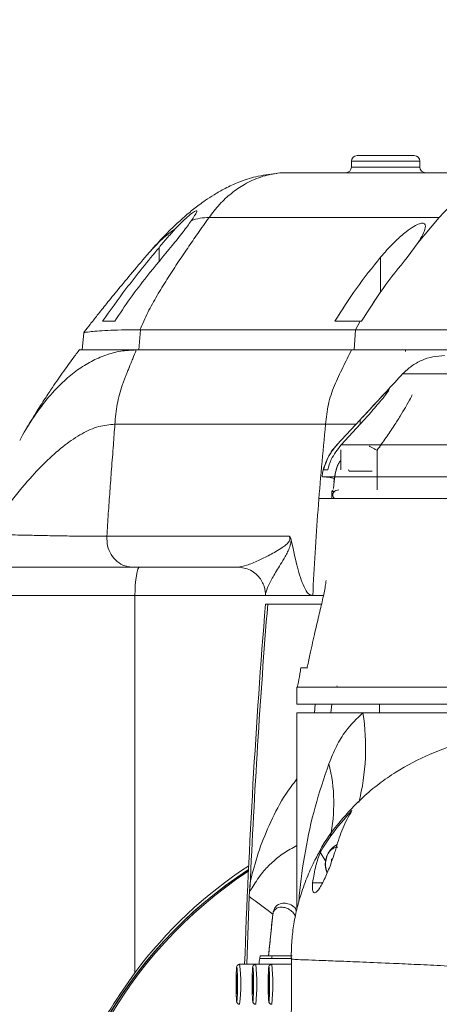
# Model space of a CAD drawing. Header units: millimetres. Extents: x 739 to 2419, y 424 to 1092.
# Tile 10 of 59: x 1848 to 1856, y 659 to 679. Entities that reach past the tile are written whole.
import ezdxf

# ---------------------------------------------------------------- set-up
doc = ezdxf.new("R2010")
doc.units = ezdxf.units.MM
doc.header["$PDSIZE"] = -1
doc.linetypes.add('CENTER', pattern=[10.16, 6.35, -1.27, 1.27, -1.27])
doc.styles.get("Standard").update_dxf_attribs({"font": 'times.ttf'})
doc.dimstyles.new('ISO-25', dxfattribs={"dimtxt": 3.5, "dimasz": 2.5, "dimexe": 1.25, "dimexo": 0.625, "dimtad": 1, "dimdec": 0, "dimlfac": 6.8399, "dimtxsty": 'Standard', "dimcen": 2.5, "dimadec": 0, "dimazin": 0, "dimtfac": 1, "dimtmove": 0, "dimatfit": 3, "dimfxl": 1, "dimarcsym": 0})

# ---------------------------------------------------------------- blocks, each defined once
blk = doc.blocks.new('*D95')
at = {"color": 0, "lineweight": -2}
for start, end in [(93.0426, 166.7839), (3.2161, 76.8565)]:
    blk.add_arc((1856.616, 654.853), 42.762, start, end, dxfattribs=at)
at = {"color": 0}
for points in [[(1814.594, 664.71), (1815.378, 664.549), (1814.503, 662.278)], [(1898.912, 657.24), (1899.711, 657.263), (1899.379, 654.853)]]:
    blk.add_solid(points, dxfattribs=at)
at = {"layer": 'Defpoints', "color": 0}
for p in [(1880.115, 690.58), (1755.219, 672.732), (1753.655, 654.853), (1856.616, 654.853), (1959.577, 654.853)]:
    blk.add_point(p, dxfattribs=at)
at = {"color": 0, "lineweight": 5, "insert": (1855.87, 699.238), "char_height": 3.5, "attachment_point": 1}
blk.add_mtext('170%%d', dxfattribs=at)

msp = doc.modelspace()

# ---------------------------------------------------------------- linework, layer by layer
at = {"color": 7, "linetype": 'Continuous', "lineweight": 5}
for p, q in [((1854.152679, 675.912651), (1854.152679, 675.801223)), ((1854.264108, 676.02408), (1855.378393, 676.02408)), ((1855.489822, 675.801223), (1855.489822, 675.912651)), ((1852.894008, 675.689794), (1857.702497, 675.689794)), ((1851.375825, 674.817612), (1855.869471, 674.817612)), ((1855.869471, 674.817612), (1855.458477, 674.331759)), ((1855.242755, 674.038427), (1855.458457, 674.331728)), ((1854.59375, 673.182651), (1854.59375, 673.162169)), ((1849.535601, 672.792651), (1849.29724, 672.792651)), ((1854.326439, 672.792651), (1853.830878, 672.792651)), ((1854.326433, 672.79264), (1854.236567, 672.623567)), ((1854.326419, 672.792651), (1854.351355, 672.792651)), ((1848.929807, 672.571207), (1848.900437, 672.235508)), ((1850.037316, 672.623521), (1850.00658, 672.235508)), ((1850.037316, 672.623521), (1850.02344, 672.623681)), ((1854.236544, 672.623521), (1850.037316, 672.623521)), ((1854.236548, 672.623579), (1854.205808, 672.235508)), ((1849.956135, 672.235508), (1854.155363, 672.235508)), ((1854.205808, 672.235508), (1854.155363, 672.235508)), ((1855.206607, 672.20208), (1855.206607, 672.235508)), ((1849.538371, 670.786937), (1853.650962, 670.786937)), ((1853.872457, 670.384911), (1854.324727, 670.873151)), ((1854.402349, 670.873181), (1853.953365, 670.384924)), ((1853.944451, 670.285508), (1853.944451, 669.895508)), ((1853.591014, 669.761368), (1853.587263, 669.761367)), ((1853.817287, 669.667459), (1853.817205, 669.667345)), ((1853.768804, 669.47208), (1853.768804, 669.338366)), ((1853.533437, 669.338366), (1870.916033, 669.338366)), ((1849.38247, 668.601163), (1849.381012, 668.601051)), ((1849.381012, 668.601051), (1852.9453, 668.601051)), ((1851.930093, 668.001223), (1849.883401, 668.001223)), ((1851.930093, 668.001223), (1851.99982, 667.996833)), ((1852.476585, 667.464135), (1852.476585, 667.44408)), ((1849.929356, 667.44408), (1846.788098, 667.44408)), ((1849.929356, 667.44408), (1847.584121, 667.44408)), ((1852.476585, 667.44408), (1849.929356, 667.44408)), ((1849.929356, 667.44408), (1849.929356, 660.091202)), ((1853.398726, 667.44408), (1852.476585, 667.44408)), ((1852.476607, 667.276937), (1852.520646, 667.276937)), ((1852.520646, 667.276937), (1853.569171, 667.276937)), ((1853.398735, 667.44408), (1853.608245, 667.44408)), ((1853.089465, 665.661223), (1853.089465, 665.326937)), ((1871.36375, 665.661223), (1853.089465, 665.661223)), ((1853.869465, 665.683508), (1853.883937, 665.661223)), ((1871.36375, 665.326937), (1853.089465, 665.326937)), ((1853.089465, 665.159794), (1853.089465, 661.330324)), ((1853.089465, 665.159794), (1854.37905, 665.159794)), ((1853.433836, 665.159794), (1853.446944, 665.326937)), ((1854.37905, 665.159794), (1858.980074, 665.159794)), ((1854.705179, 665.326937), (1854.705179, 665.159794)), ((1853.546367, 662.44288), (1853.652838, 662.263836)), ((1853.789323, 662.320785), (1853.768075, 662.303437)), ((1853.768075, 662.303437), (1853.768075, 662.258682)), ((1852.166567, 661.677097), (1852.180116, 661.860531)), ((1852.115769, 660.256937), (1852.1592, 661.575648)), ((1852.166567, 661.677097), (1852.1592, 661.575648)), ((1852.619705, 661.225809), (1852.538807, 660.42408)), ((1852.986541, 660.368366), (1852.364956, 660.368366)), ((1852.379123, 660.42408), (1852.538073, 660.42408)), ((1852.538073, 660.42408), (1852.538807, 660.42408)), ((1852.999442, 660.42408), (1852.538807, 660.42408)), ((1852.286063, 660.256937), (1851.973035, 660.256937)), ((1852.599091, 660.256937), (1852.286063, 660.256937)), ((1852.351116, 660.256937), (1852.35428, 660.290825)), ((1852.982023, 660.256937), (1852.599091, 660.256937)), ((1851.911617, 659.996305), (1851.909995, 659.807586)), ((1851.918988, 660.055656), (1851.911617, 659.996305)), ((1851.911617, 659.996305), (1851.921624, 659.996305)), ((1851.924735, 659.926288), (1851.918988, 660.055656)), ((1852.224645, 659.996305), (1852.223023, 659.807586)), ((1852.232016, 660.055656), (1852.224645, 659.996305)), ((1852.224645, 659.996305), (1852.234652, 659.996305)), ((1852.237763, 659.926288), (1852.232016, 660.055656)), ((1852.537673, 659.996305), (1852.536051, 659.807586)), ((1852.545044, 660.055656), (1852.537673, 659.996305)), ((1852.537673, 659.996305), (1852.54768, 659.996305)), ((1852.550791, 659.926288), (1852.545044, 660.055656)), ((1851.909995, 659.807586), (1851.915743, 659.678218)), ((1851.909995, 659.807586), (1851.923715, 659.807586)), ((1851.923113, 659.737569), (1851.924735, 659.926288)), ((1852.223023, 659.807586), (1852.228771, 659.678218)), ((1852.223023, 659.807586), (1852.236743, 659.807586)), ((1852.236141, 659.737569), (1852.237763, 659.926288)), ((1852.536051, 659.807586), (1852.541799, 659.678218)), ((1852.536051, 659.807586), (1852.549771, 659.807586)), ((1852.549169, 659.737569), (1852.550791, 659.926288)), ((1851.915743, 659.678218), (1851.923113, 659.737569)), ((1852.228771, 659.678218), (1852.236141, 659.737569)), ((1852.541799, 659.678218), (1852.549169, 659.737569))]:
    msp.add_line(p, q, dxfattribs=at)
at = {"color": 8, "linetype": 'Continuous', "lineweight": 5}
for p, q in [((1855.489822, 675.912651), (1854.152679, 675.912651)), ((1854.152679, 675.801223), (1855.489822, 675.801223)), ((1850.399187, 674.228586), (1850.399187, 673.95637)), ((1854.724746, 674.041609), (1854.724746, 673.361864)), ((1854.324727, 670.78877), (1854.324727, 670.873151)), ((1854.656823, 670.280734), (1854.656823, 669.505508)), ((1854.557308, 669.873223), (1854.111594, 669.873223)), ((1853.817287, 669.667459), (1853.806513, 669.532377)), ((1853.768804, 669.47208), (1853.768566, 669.47208)), ((1853.8204, 669.47208), (1853.768804, 669.47208)), ((1853.771086, 665.326937), (1853.750499, 665.159794)), ((1853.397489, 661.84834), (1853.594103, 661.84834))]:
    msp.add_line(p, q, dxfattribs=at)
at = {"color": 7, "linetype": 'Continuous', "lineweight": 5, "flags": 128}
msp.add_lwpolyline([(1850.026103, 668.001223), (1850.007229, 667.990517), (1849.98908, 667.958813), (1849.972353, 667.907327), (1849.957693, 667.838039), (1849.945661, 667.753612), (1849.936721, 667.657289), (1849.931215, 667.552773), (1849.929356, 667.44408)], dxfattribs=at)
at = {"color": 1, "linetype": 'CENTER'}
msp.add_arc((1856.616234, 654.852651), 33.61354, 190, 170, dxfattribs=at)
at = {"color": 7, "linetype": 'Continuous', "lineweight": 5}
for centre, radius, start, end in [((1854.264107, 675.912651), 0.111429, 90, 180), ((1855.378393, 675.912651), 0.111429, 0, 90), ((1854.04125, 675.801223), 0.111429, 270, 0), ((1855.60125, 675.801223), 0.111429, 180, 270), ((1854.089308, 669.873223), 0.022286, 0, 90), ((1853.802225, 669.472087), 0.033421, 90.0122286, 180.0122234), ((2006.148988, 654.852651), 154.17381, 175.37773709, 177.99118793), ((1854.068517, 662.209403), 0.427552, 117.131508, 204.0459491), ((1856.851576, 654.852651), 8.644383, 122.9818989, 237.0181011), ((1856.855508, 654.852651), 8.644439, 123.0136845, 236.9863155), ((1856.839004, 654.957164), 8.608228, 123.0113722, 143.3867448), ((1856.894827, 654.852651), 8.645001, 123.3322004, 236.6677996), ((1852.873745, 661.234423), 0.254187, 180.4465194, 181.9419972), ((1852.809633, 660.258307), 0.458094, 166.0984745, 180.171317), ((1852.779766, 660.365265), 0.181873, 161.1321697, 179.0230749)]:
    msp.add_arc(centre, radius, start, end, dxfattribs=at)
at = {"color": 8, "linetype": 'Continuous', "lineweight": 5}
for centre, radius, start, end in [((2006.886656, 654.852977), 154.865166, 175.39853733, 177.44058546), ((1849.948343, 664.484344), 4.481897, 346.1316237, 8.6678649), ((1850.669781, 663.398534), 3.140137, 347.7745424, 14.1613415), ((1848.615323, 659.866905), 3.380284, 353.3753005, 6.6258027), ((1848.928351, 659.866905), 3.380284, 353.3753005, 6.6258027), ((1849.241379, 659.866905), 3.380284, 353.3753005, 6.6258027)]:
    msp.add_arc(centre, radius, start, end, dxfattribs=at)
at = {"color": 7, "linetype": 'Continuous', "lineweight": 5}
for points, knots in [([(1852.684327, 675.675722), (1852.550373, 675.658702), (1852.296902, 675.626495), (1851.968399, 675.51533), (1851.699515, 675.392308), (1851.485146, 675.270102), (1851.318405, 675.16119), (1851.1509, 675.040939), (1850.963632, 674.892458), (1850.735921, 674.690379), (1850.482238, 674.440716), (1850.315301, 674.25519), (1850.224776, 674.154586)], [0, 0, 0, 0, 0.122559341, 0.23190923, 0.328135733, 0.409853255, 0.475301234, 0.526289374, 0.613115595, 0.719698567, 0.848001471, 1, 1, 1, 1]), ([(1852.6844, 675.674485), (1852.693914, 675.676166), (1852.763379, 675.688441), (1852.833495, 675.689167), (1852.894008, 675.689794)], [0, 0, 0, 0, 0.136962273, 1, 1, 1, 1]), ([(1857.702497, 675.689794), (1857.562724, 675.682341), (1857.279124, 675.667219), (1856.86731, 675.545953), (1856.476471, 675.353021), (1856.139731, 675.108673), (1855.953093, 674.90767), (1855.869471, 674.817612)], [0, 0, 0, 0, 0.20436208, 0.414650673, 0.619012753, 0.829301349, 1, 1, 1, 1]), ([(1850.715853, 674.595772), (1850.785797, 674.667874), (1850.899035, 674.784605), (1851.033254, 674.894359), (1851.110558, 674.946156), (1851.144175, 674.953591), (1851.13639, 674.920343), (1851.096892, 674.85484), (1851.052192, 674.789427), (1851.028576, 674.754867)], [0, 0, 0, 0, 0.239704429, 0.388071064, 0.513513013, 0.639504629, 0.752914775, 0.869456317, 1, 1, 1, 1]), ([(1850.02344, 672.623682), (1850.07485, 672.739018), (1850.178474, 672.971497), (1850.361002, 673.295914), (1850.554179, 673.611774), (1850.754583, 673.919542), (1850.955513, 674.216643), (1851.162512, 674.515707), (1851.302217, 674.713433), (1851.375825, 674.817612)], [0, 0, 0, 0, 0.1400243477, 0.2822424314, 0.4256453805, 0.5695227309, 0.7124728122, 0.8485049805, 1, 1, 1, 1]), ([(1851.028576, 674.754867), (1850.978473, 674.683689), (1850.870488, 674.530281), (1850.729565, 674.35986), (1850.654028, 674.268511)], [0, 0, 0, 0, 0.463977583, 1, 1, 1, 1]), ([(1851.375825, 674.817612), (1851.3166, 674.814364), (1851.191244, 674.80749), (1851.084754, 674.77304), (1851.028576, 674.754867)], [0, 0, 0, 0, 0.472452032, 1, 1, 1, 1]), ([(1850.715853, 674.595772), (1850.627547, 674.531057), (1850.442065, 674.395124), (1850.287735, 674.223699), (1850.20688, 674.133888)], [0, 0, 0, 0, 0.476087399, 1, 1, 1, 1]), ([(1850.399187, 674.228586), (1850.450432, 674.289973), (1850.554464, 674.414595), (1850.661527, 674.534785), (1850.715853, 674.595772)], [0, 0, 0, 0, 0.492582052, 1, 1, 1, 1]), ([(1854.724746, 674.041609), (1854.770797, 674.09617), (1854.862843, 674.205227), (1855.031119, 674.375934), (1855.206721, 674.530224), (1855.367069, 674.642502), (1855.484218, 674.700102), (1855.560206, 674.710398), (1855.596822, 674.679577), (1855.598942, 674.607875), (1855.555046, 674.489765), (1855.490265, 674.383763), (1855.458505, 674.331794)], [0, 0, 0, 0, 0.110216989, 0.220301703, 0.357876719, 0.46073865, 0.541020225, 0.621734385, 0.693369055, 0.768205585, 0.886357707, 1, 1, 1, 1]), ([(1849.29724, 672.792651), (1849.44769, 673.004863), (1849.797126, 673.49775), (1850.180739, 673.963413), (1850.399187, 674.228586)], [0, 0, 0, 0, 0.430549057, 1, 1, 1, 1]), ([(1850.654028, 674.268511), (1850.48854, 674.068664), (1850.209149, 673.731265), (1849.831975, 673.241731), (1849.634472, 672.942465), (1849.535601, 672.792651)], [0, 0, 0, 0, 0.420480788, 0.709890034, 1, 1, 1, 1]), ([(1850.206841, 674.133932), (1850.097416, 674.005185), (1849.893265, 673.764985), (1849.616418, 673.432027), (1849.388515, 673.152931), (1849.20549, 672.924303), (1849.063396, 672.743401), (1848.976291, 672.631013), (1848.938763, 672.581862), (1848.934748, 672.576603)], [0, 0, 0, 0, 0.244407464, 0.45598352, 0.634057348, 0.778190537, 0.895319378, 0.988800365, 1, 1, 1, 1]), ([(1853.830878, 672.792651), (1853.967398, 673.010033), (1854.241759, 673.446902), (1854.563234, 673.842738), (1854.724746, 674.041609)], [0, 0, 0, 0, 0.497590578, 1, 1, 1, 1]), ([(1854.351355, 672.792651), (1854.487495, 673.009479), (1854.761091, 673.445233), (1855.081686, 673.840062), (1855.242755, 674.038427)], [0, 0, 0, 0, 0.4975926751, 1, 1, 1, 1]), ([(1850.02344, 672.623685), (1849.898605, 672.624455), (1849.648817, 672.625996), (1849.386497, 672.615842), (1849.178008, 672.601757), (1849.015365, 672.585589), (1848.929706, 672.575737), (1848.939762, 672.571742), (1848.942373, 672.570704)], [0, 0, 0, 0, 0.1626749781, 0.3255044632, 0.4927211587, 0.659960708, 0.9117037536, 1, 1, 1, 1]), ([(1854.236549, 672.623636), (1854.345945, 672.623613), (1854.564737, 672.623566), (1854.964462, 672.623609), (1855.41621, 672.623658), (1855.918118, 672.623685), (1856.459852, 672.623463), (1857.041583, 672.623377), (1857.6662, 672.623637), (1858.323524, 672.623667), (1859.002197, 672.623639), (1859.703087, 672.623409), (1860.428943, 672.623494), (1861.167714, 672.623669), (1861.906886, 672.623729), (1862.648238, 672.623568), (1863.393747, 672.623507), (1864.130916, 672.623695), (1864.847629, 672.623651), (1865.546218, 672.623651), (1866.227642, 672.623626), (1866.880029, 672.623709), (1867.493022, 672.623484), (1868.069338, 672.62347), (1868.609169, 672.623634), (1869.102782, 672.623676), (1869.542874, 672.62368), (1869.932425, 672.623445), (1870.270267, 672.623613), (1870.550679, 672.623673), (1870.768834, 672.623677), (1870.929896, 672.623501), (1871.022283, 672.623399), (1871.061273, 672.623675), (1871.050287, 672.623694), (1871.049866, 672.623695)], [0, 0, 0, 0, 0.0308106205, 0.061620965, 0.0933275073, 0.1250334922, 0.1558100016, 0.1865863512, 0.2182581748, 0.2499297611, 0.2806868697, 0.3114439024, 0.3430954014, 0.3747471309, 0.4055001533, 0.436253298, 0.4679000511, 0.4995472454, 0.5303120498, 0.5610765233, 0.5927377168, 0.6243990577, 0.6551371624, 0.685874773, 0.7175066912, 0.7491385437, 0.7798574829, 0.8105758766, 0.8421831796, 0.873790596, 0.9045787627, 0.9353671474, 0.9670526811, 0.9987385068, 1, 1, 1, 1]), ([(1849.956135, 672.235508), (1849.852759, 672.229971), (1849.635877, 672.218353), (1849.348661, 672.13697), (1849.068429, 672.013728), (1848.800675, 671.844907), (1848.521311, 671.615595), (1848.237335, 671.317431), (1847.958587, 670.941614), (1847.773295, 670.654546), (1847.689282, 670.486547), (1847.681005, 670.469996)], [0, 0, 0, 0, 0.083693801, 0.175588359, 0.27545199, 0.382914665, 0.497515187, 0.649998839, 0.811704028, 0.981449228, 1, 1, 1, 1]), ([(1848.850154, 672.242531), (1848.839981, 672.229116), (1848.805935, 672.184217), (1848.737245, 672.092217), (1848.642866, 671.964222), (1848.535802, 671.8158), (1848.427826, 671.662639), (1848.306513, 671.486125), (1848.162037, 671.268892), (1847.986413, 670.992979), (1847.864475, 670.789936), (1847.797311, 670.6781)], [0, 0, 0, 0, 0.022403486, 0.074986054, 0.159751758, 0.250603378, 0.349867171, 0.454637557, 0.596678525, 0.777849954, 1, 1, 1, 1]), ([(1849.956135, 672.235508), (1849.830732, 672.235508), (1849.579805, 672.235508), (1849.315749, 672.235508), (1849.1052, 672.235508), (1848.934309, 672.235508), (1848.841994, 672.235508), (1848.855473, 672.235508), (1848.859345, 672.235508)], [0, 0, 0, 0, 0.157072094, 0.314295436, 0.475768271, 0.637264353, 0.895812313, 1, 1, 1, 1]), ([(1848.931141, 672.235508), (1848.928076, 672.235508), (1848.899473, 672.235508), (1848.904073, 672.235508), (1848.90818, 672.235508)], [0, 0, 0, 0, 0.107187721, 1, 1, 1, 1]), ([(1850.00658, 672.235508), (1849.874085, 672.235508), (1849.610071, 672.235508), (1849.339465, 672.235508), (1849.131366, 672.235508), (1849.049253, 672.235508), (1849.009144, 672.235508)], [0, 0, 0, 0, 0.253966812, 0.506061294, 0.758730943, 1, 1, 1, 1]), ([(1849.538371, 670.786937), (1849.543293, 670.852512), (1849.553135, 670.983662), (1849.580942, 671.17784), (1849.624758, 671.365814), (1849.669937, 671.508654), (1849.707266, 671.613487), (1849.732538, 671.680873), (1849.758648, 671.747863), (1849.786569, 671.817667), (1849.807465, 671.868968), (1849.826789, 671.916322), (1849.84393, 671.958243), (1849.865984, 672.012186), (1849.904034, 672.1056), (1849.933137, 672.178165), (1849.956135, 672.235508)], [0, 0, 0, 0, 0.124989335, 0.249978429, 0.374829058, 0.499561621, 0.546470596, 0.597557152, 0.644291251, 0.691629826, 0.749773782, 0.756630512, 0.795398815, 0.841677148, 0.874886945, 1, 1, 1, 1]), ([(1854.155363, 672.235508), (1854.098895, 672.120114), (1853.985991, 671.889387), (1853.816825, 671.544527), (1853.689945, 671.175656), (1853.663945, 670.916389), (1853.650962, 670.786937)], [0, 0, 0, 0, 0.251172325, 0.502209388, 0.751452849, 1, 1, 1, 1]), ([(1854.155311, 672.235508), (1854.330092, 672.235508), (1854.679268, 672.235508), (1855.358312, 672.235508), (1856.144803, 672.235508), (1856.73051, 672.235508), (1857.069244, 672.235508), (1857.089024, 672.235508)], [0, 0, 0, 0, 0.247737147, 0.494925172, 0.740729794, 0.984859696, 1, 1, 1, 1]), ([(1857.089024, 672.235508), (1857.076759, 672.235508), (1856.746696, 672.235508), (1856.171836, 672.235508), (1855.391828, 672.235508), (1854.72197, 672.235508), (1854.377726, 672.235508), (1854.205808, 672.235508)], [0, 0, 0, 0, 0.009541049, 0.256743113, 0.504523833, 0.752555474, 1, 1, 1, 1]), ([(1855.160426, 671.775318), (1854.944477, 671.542194), (1854.672636, 671.248732), (1854.400795, 670.95527), (1854.344902, 670.894933)], [0, 0, 0, 0, 0.794394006, 1, 1, 1, 1]), ([(1854.324727, 670.873151), (1854.414609, 670.970254), (1854.561314, 671.128747), (1854.731676, 671.311295), (1854.828638, 671.411812), (1854.881456, 671.461731), (1854.896935, 671.4686), (1854.878659, 671.436089), (1854.819783, 671.356421), (1854.693834, 671.201293), (1854.542792, 671.027058), (1854.434339, 670.908231), (1854.402349, 670.873181)], [0, 0, 0, 0, 0.186540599, 0.304473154, 0.389993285, 0.455813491, 0.522008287, 0.580602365, 0.658501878, 0.769890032, 0.93212485, 1, 1, 1, 1]), ([(1849.538371, 670.786937), (1849.43177, 670.77621), (1849.203943, 670.753284), (1848.883096, 670.602818), (1848.550593, 670.382156), (1848.213004, 670.086366), (1847.845456, 669.699028), (1847.452582, 669.216813), (1847.189999, 668.838131), (1847.054762, 668.6431)], [0, 0, 0, 0, 0.096778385, 0.20683403, 0.329680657, 0.464443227, 0.610023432, 0.799152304, 1, 1, 1, 1]), ([(1849.382471, 668.601163), (1849.391399, 668.748711), (1849.409083, 669.040973), (1849.440189, 669.476344), (1849.473651, 669.922536), (1849.506619, 670.359034), (1849.52837, 670.652153), (1849.538371, 670.786937)], [0, 0, 0, 0, 0.202215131, 0.400547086, 0.597531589, 0.814934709, 1, 1, 1, 1]), ([(1853.650962, 670.786937), (1853.597528, 670.230777), (1853.490672, 669.118588), (1853.429372, 668.002205), (1853.398726, 667.44408)], [0, 0, 0, 0, 0.50005887, 1, 1, 1, 1]), ([(1853.873848, 670.385284), (1853.844083, 670.352474), (1853.773735, 670.27493), (1853.68784, 670.130933), (1853.620776, 669.959811), (1853.585295, 669.833913), (1853.582946, 669.766706), (1853.582772, 669.761706)], [0, 0, 0, 0, 0.189600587, 0.448110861, 0.71190674, 0.978564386, 1, 1, 1, 1]), ([(1853.608296, 669.895508), (1853.64558, 670.006918), (1853.705615, 670.18631), (1853.826606, 670.330333), (1853.872457, 670.384911)], [0, 0, 0, 0, 0.621040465, 1, 1, 1, 1]), ([(1853.953365, 670.384924), (1853.881252, 670.292666), (1853.765082, 670.144042), (1853.711464, 669.963847), (1853.69113, 669.895508)], [0, 0, 0, 0, 0.6207494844, 1, 1, 1, 1]), ([(1853.953365, 670.384924), (1853.981831, 670.384922), (1854.059648, 670.384914), (1854.27232, 670.384934), (1854.61363, 670.384915), (1855.0514, 670.384911), (1855.581626, 670.384927), (1856.194861, 670.38494), (1856.883597, 670.384916), (1857.641573, 670.384893), (1858.456776, 670.384907), (1859.319038, 670.384918), (1860.218696, 670.384917), (1861.142843, 670.384917), (1861.818025, 670.384913), (1862.179929, 670.384916), (1862.229318, 670.384917)], [0, 0, 0, 0, 0.045236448, 0.1236643, 0.202341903, 0.280769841, 0.359218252, 0.437917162, 0.516366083, 0.594855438, 0.673595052, 0.752083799, 0.830507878, 0.909181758, 0.987606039, 1, 1, 1, 1]), ([(1854.508007, 670.363346), (1854.507321, 670.362765), (1854.50435, 670.360249), (1854.522298, 670.347028), (1854.560379, 670.325028), (1854.60925, 670.301487), (1854.643889, 670.28625), (1854.656466, 670.280886), (1854.656823, 670.280734)], [0, 0, 0, 0, 0.074169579, 0.321280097, 0.577087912, 0.851297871, 0.995781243, 1, 1, 1, 1]), ([(1853.903329, 670.020194), (1853.897177, 670.006963), (1853.845062, 669.894881), (1853.827957, 669.771064), (1853.81287, 669.661862)], [0, 0, 0, 0, 0.1180439, 1, 1, 1, 1]), ([(1853.587263, 669.761367), (1853.64111, 669.758168), (1853.753104, 669.751514), (1853.825974, 669.726212), (1853.819665, 669.699227), (1853.817422, 669.689638)], [0, 0, 0, 0, 0.373809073, 0.777468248, 1, 1, 1, 1]), ([(1853.608296, 669.895508), (1853.611882, 669.895508), (1853.61907, 669.895508), (1853.667072, 669.895508), (1853.69113, 669.895508)], [0, 0, 0, 0, 0.498812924, 1, 1, 1, 1]), ([(1853.812624, 669.666683), (1853.812624, 669.666683), (1853.812606, 669.66938), (1853.813241, 669.672068), (1853.813876, 669.674757)], [0, 0, 0, 0, 0.000067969, 1, 1, 1, 1]), ([(1853.81287, 669.661862), (1853.812799, 669.663593), (1853.812729, 669.665324), (1853.812624, 669.666683), (1853.812624, 669.666683)], [0, 0, 0, 0, 0.99992656, 1, 1, 1, 1]), ([(1853.817205, 669.667345), (1853.817141, 669.667257), (1853.816478, 669.666338), (1853.815092, 669.664462), (1853.813635, 669.662757), (1853.81287, 669.661862)], [0, 0, 0, 0, 0.047768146, 0.500085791, 1, 1, 1, 1]), ([(1853.910603, 669.505508), (1853.890439, 669.503213), (1853.854501, 669.499122), (1853.816861, 669.473181), (1853.798972, 669.44948), (1853.792078, 669.431746), (1853.788739, 669.414462), (1853.79062, 669.388076), (1853.802927, 669.359695), (1853.81777, 669.344209), (1853.82337, 669.338366)], [0, 0, 0, 0, 0.2374485, 0.423192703, 0.55231072, 0.597025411, 0.636053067, 0.745379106, 0.903930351, 1, 1, 1, 1]), ([(1853.791039, 669.338366), (1853.792125, 669.338366), (1853.793948, 669.338366), (1853.70555, 669.338366), (1853.62696, 669.338366), (1853.557553, 669.338366), (1853.54547, 669.338366), (1853.572635, 669.338366), (1853.66106, 669.338366), (1853.848623, 669.338366), (1854.156246, 669.338366), (1854.574199, 669.338366), (1855.088964, 669.338366), (1855.69579, 669.338366), (1856.384038, 669.338366), (1857.145408, 669.338366), (1857.972661, 669.338366), (1858.853003, 669.338366), (1859.775467, 669.338366), (1860.729398, 669.338366), (1861.701571, 669.338366), (1862.680583, 669.338366), (1863.653791, 669.338366), (1864.609051, 669.338366), (1865.534932, 669.338366), (1866.418146, 669.338366), (1867.248915, 669.338366), (1868.016933, 669.338366), (1868.70989, 669.338366), (1869.321743, 669.338366), (1869.845165, 669.338366), (1870.270432, 669.338366), (1870.593962, 669.338366), (1870.816379, 669.338366), (1870.911138, 669.338366), (1870.920864, 669.338366), (1870.897926, 669.338366), (1870.896655, 669.338366)], [0, 0, 0, 0, 0.160214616, 0.268989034, 0.377763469, 0.395694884, 0.413703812, 0.431664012, 0.449517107, 0.467317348, 0.487773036, 0.508293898, 0.528749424, 0.549204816, 0.569725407, 0.590180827, 0.610643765, 0.6311721, 0.651635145, 0.672083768, 0.692597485, 0.713045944, 0.733499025, 0.754017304, 0.774470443, 0.794932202, 0.815459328, 0.835921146, 0.856368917, 0.876881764, 0.89732938, 0.917784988, 0.938305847, 0.95876155, 0.978764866, 0.998822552, 1, 1, 1, 1]), ([(1847.054762, 668.6431), (1847.054763, 668.6431), (1847.161226, 668.63904), (1847.393296, 668.631915), (1847.760038, 668.623915), (1848.131633, 668.615568), (1848.501213, 668.608686), (1848.905666, 668.603179), (1849.214181, 668.601337), (1849.382484, 668.601161), (1849.382485, 668.601161)], [0, 0, 0, 0, 0.000000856, 0.199228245, 0.398702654, 0.54863044, 0.698552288, 0.849310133, 0.999999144, 1, 1, 1, 1]), ([(1849.381012, 668.601051), (1849.382225, 668.538112), (1849.384652, 668.412235), (1849.459706, 668.238625), (1849.578436, 668.101332), (1849.72068, 668.02244), (1849.826723, 668.002028), (1849.876651, 668.001319), (1849.883401, 668.001223)], [0, 0, 0, 0, 0.204690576, 0.409381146, 0.61407193, 0.818763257, 0.975500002, 1, 1, 1, 1]), ([(1851.930093, 668.001223), (1851.988214, 668.009105), (1852.104497, 668.024875), (1852.322379, 668.123297), (1852.55665, 668.232551), (1852.740076, 668.335974), (1852.864168, 668.423928), (1852.909871, 668.463875), (1852.936821, 668.498948), (1852.948033, 668.520618), (1852.9534, 668.536468), (1852.955603, 668.551346), (1852.955751, 668.56337), (1852.954321, 668.57472), (1852.950977, 668.588174), (1852.947564, 668.595917), (1852.9453, 668.601051)], [0, 0, 0, 0, 0.234748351, 0.4696583, 0.666500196, 0.863230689, 0.910700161, 0.951639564, 0.967687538, 0.974761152, 0.981159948, 0.984366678, 0.98726549, 0.99050788, 0.993705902, 1, 1, 1, 1]), ([(1852.9453, 668.601051), (1852.945567, 668.600794), (1852.952362, 668.59427), (1852.966384, 668.578348), (1852.974549, 668.549118), (1852.978869, 668.53365)], [0, 0, 0, 0, 0.018867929, 0.480776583, 1, 1, 1, 1]), ([(1853.398726, 667.44408), (1853.370473, 667.452373), (1853.306047, 667.471286), (1853.226036, 667.611346), (1853.15736, 667.794539), (1853.071185, 668.101325), (1853.017273, 668.353799), (1852.978869, 668.53365)], [0, 0, 0, 0, 0.1240833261, 0.2829527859, 0.4427149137, 0.6030157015, 1, 1, 1, 1]), ([(1849.883401, 668.001223), (1849.727539, 668.001223), (1849.415744, 668.001223), (1848.892722, 668.001223), (1848.311758, 668.001223), (1847.723394, 668.001223), (1847.434602, 668.001223), (1847.289995, 668.001223)], [0, 0, 0, 0, 0.123231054, 0.246519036, 0.494812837, 0.747037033, 1, 1, 1, 1]), ([(1851.999662, 667.994986), (1852.04022, 667.98749), (1852.127379, 667.97138), (1852.245882, 667.907183), (1852.34343, 667.820135), (1852.411421, 667.723382), (1852.453487, 667.625825), (1852.472787, 667.538975), (1852.477237, 667.484978), (1852.476344, 667.466597), (1852.47623, 667.464256)], [0, 0, 0, 0, 0.144031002, 0.309523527, 0.460402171, 0.600668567, 0.734125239, 0.863263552, 0.982582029, 1, 1, 1, 1]), ([(1853.659719, 667.739682), (1853.657736, 667.721011), (1853.65243, 667.671051), (1853.634484, 667.570148), (1853.607975, 667.44003), (1853.575451, 667.295406), (1853.538534, 667.138184), (1853.498147, 666.968757), (1853.455168, 666.78729), (1853.410266, 666.594412), (1853.361565, 666.376957), (1853.322079, 666.197269), (1853.295099, 666.063652), (1853.288877, 666.032837)], [0, 0, 0, 0, 0.078016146, 0.208764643, 0.3313739, 0.446053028, 0.55295255, 0.650481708, 0.740697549, 0.823658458, 0.899411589, 0.976801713, 1, 1, 1, 1]), ([(1853.157512, 665.976667), (1853.144597, 665.896666), (1853.119603, 665.741837), (1853.105099, 665.687489), (1853.09809, 665.661223)], [0, 0, 0, 0, 0.516708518, 1, 1, 1, 1]), ([(1853.170614, 666.035149), (1853.17057, 666.035041), (1853.168569, 666.030118), (1853.165955, 666.026886), (1853.159654, 665.989408), (1853.157512, 665.976667)], [0, 0, 0, 0, 0.014612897, 0.665002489, 1, 1, 1, 1]), ([(1853.289032, 666.033603), (1853.260981, 666.034167), (1853.226043, 666.034871), (1853.179741, 666.035103), (1853.170614, 666.035149)], [0, 0, 0, 0, 0.802864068, 1, 1, 1, 1]), ([(1853.714491, 664.166779), (1853.761709, 664.282986), (1853.856836, 664.517104), (1854.06737, 664.864038), (1854.262033, 665.048755), (1854.37905, 665.159794)], [0, 0, 0, 0, 0.282181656, 0.568500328, 1, 1, 1, 1]), ([(1858.385271, 664.736415), (1858.162376, 664.752203), (1857.716616, 664.783777), (1857.039219, 664.732854), (1856.359746, 664.600623), (1855.678534, 664.366962), (1855.123115, 664.079055), (1854.691438, 663.780368), (1854.321004, 663.474413), (1853.925791, 663.049251), (1853.636954, 662.669404), (1853.521297, 662.432385), (1853.513472, 662.41635)], [0, 0, 0, 0, 0.125458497, 0.250900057, 0.380487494, 0.510028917, 0.643925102, 0.712170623, 0.780402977, 0.885074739, 0.992224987, 1, 1, 1, 1]), ([(1853.546367, 662.44288), (1853.61403, 662.551731), (1853.799995, 662.850902), (1854.022202, 663.096696), (1854.163561, 663.253059)], [0, 0, 0, 0, 0.363844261, 1, 1, 1, 1]), ([(1853.855312, 662.527006), (1853.894686, 662.656528), (1853.973763, 662.916656), (1854.100119, 663.140613), (1854.163561, 663.253059)], [0, 0, 0, 0, 0.497912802, 1, 1, 1, 1]), ([(1853.397489, 661.84834), (1853.393845, 661.79756), (1853.386245, 661.691614), (1853.421064, 661.637475), (1853.474847, 661.662651), (1853.533226, 661.737809), (1853.593651, 661.844038), (1853.653863, 661.970565), (1853.711949, 662.108374), (1853.773115, 662.26821), (1853.822619, 662.413089), (1853.846245, 662.495411), (1853.855312, 662.527006)], [0, 0, 0, 0, 0.143454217, 0.299296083, 0.413732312, 0.503891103, 0.579771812, 0.655881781, 0.727141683, 0.80425142, 0.924873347, 1, 1, 1, 1]), ([(1853.51287, 662.41668), (1853.488938, 662.374063), (1853.410108, 662.233687), (1853.291359, 661.968921), (1853.17259, 661.646313), (1853.082339, 661.318732), (1853.021158, 661.003096), (1852.986655, 660.717718), (1852.983741, 660.551711), (1852.982593, 660.486349)], [0, 0, 0, 0, 0.069302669, 0.228278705, 0.411325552, 0.562048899, 0.722316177, 0.890666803, 1, 1, 1, 1]), ([(1853.546367, 662.44288), (1853.515507, 662.35711), (1853.448185, 662.170003), (1853.415299, 661.961348), (1853.397489, 661.84834)], [0, 0, 0, 0, 0.458395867, 1, 1, 1, 1]), ([(1852.1592, 661.575648), (1852.1592, 661.575648), (1852.317219, 661.466425), (1852.475781, 661.350882), (1852.605467, 661.244056), (1852.619567, 661.232442)], [0, 0, 0, 0, 0.0000008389, 0.8912797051, 1, 1, 1, 1]), ([(1852.538073, 660.42408), (1852.550147, 660.548445), (1852.577617, 660.831373), (1852.6045, 661.088396), (1852.619567, 661.232442)], [0, 0, 0, 0, 0.439563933, 1, 1, 1, 1]), ([(1852.363994, 660.369043), (1852.366431, 660.385185), (1852.371609, 660.41948), (1852.376522, 660.422488), (1852.379123, 660.42408)], [0, 0, 0, 0, 0.470657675, 1, 1, 1, 1]), ([(1852.979365, 660.486356), (1852.979338, 660.480345), (1852.979252, 660.46146), (1852.979907, 660.430179), (1852.981021, 660.399485), (1852.981901, 660.375386), (1852.982019, 660.363532), (1852.982083, 660.357085)], [0, 0, 0, 0, 0.139283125, 0.437548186, 0.7249918, 0.850411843, 1, 1, 1, 1]), ([(1852.982083, 660.356724), (1852.981844, 660.000465), (1852.981108, 658.904983), (1852.981118, 657.070291), (1852.981746, 655.591859), (1852.98206, 654.852651)], [0, 0, 0, 0, 0.1941792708, 0.5970938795, 1, 1, 1, 1]), ([(1852.982083, 660.357085), (1852.982083, 660.356967), (1852.982083, 660.356846), (1852.982083, 660.356726), (1852.982083, 660.356724)], [0, 0, 0, 0, 0.9814896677, 1, 1, 1, 1]), ([(1856.536248, 660.196994), (1856.341364, 660.207408), (1855.951734, 660.228228), (1855.433943, 660.253605), (1854.889304, 660.278769), (1854.357754, 660.301329), (1853.879448, 660.320017), (1853.511302, 660.333621), (1853.244895, 660.343533), (1853.063037, 660.351003), (1853.009059, 660.354817), (1852.982083, 660.356724)], [0, 0, 0, 0, 0.084241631, 0.168424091, 0.252551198, 0.378607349, 0.50454342, 0.62858574, 0.752509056, 0.876316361, 1, 1, 1, 1]), ([(1851.973034, 660.256937), (1851.969071, 660.256691), (1851.961215, 660.256203), (1851.949883, 660.25231), (1851.939554, 660.246309), (1851.930918, 660.238534), (1851.916984, 660.219663), (1851.914533, 660.198467), (1851.909975, 660.157903), (1851.906995, 660.087201), (1851.904684, 660.002107), (1851.904387, 659.94269), (1851.90429, 659.923309)], [0, 0, 0, 0, 0.022915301, 0.045422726, 0.06790261, 0.092135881, 0.121118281, 0.266604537, 0.436923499, 0.657246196, 0.888197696, 1, 1, 1, 1]), ([(1851.920175, 660.193808), (1851.921787, 660.180613), (1851.924275, 660.160243), (1851.926983, 660.103225), (1851.928705, 660.049868), (1851.929964, 659.988744), (1851.930891, 659.904129), (1851.930802, 659.79522), (1851.929093, 659.694978), (1851.926857, 659.627241), (1851.924704, 659.584341), (1851.922256, 659.553218), (1851.918848, 659.528836), (1851.916243, 659.535652), (1851.914555, 659.540066)], [0, 0, 0, 0, 0.119721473, 0.184832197, 0.249999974, 0.315110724, 0.380278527, 0.5, 0.619721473, 0.684832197, 0.749999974, 0.815110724, 0.880278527, 1, 1, 1, 1]), ([(1852.286062, 660.256937), (1852.282099, 660.256691), (1852.274243, 660.256203), (1852.262911, 660.25231), (1852.252582, 660.246309), (1852.243946, 660.238534), (1852.230012, 660.219663), (1852.227561, 660.198467), (1852.223003, 660.157903), (1852.220023, 660.087201), (1852.217712, 660.002107), (1852.217415, 659.94269), (1852.217318, 659.923309)], [0, 0, 0, 0, 0.022915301, 0.045422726, 0.06790261, 0.092135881, 0.121118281, 0.266604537, 0.436923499, 0.657246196, 0.888197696, 1, 1, 1, 1]), ([(1852.233203, 660.193808), (1852.234815, 660.180613), (1852.237303, 660.160243), (1852.240011, 660.103225), (1852.241733, 660.049868), (1852.242992, 659.988744), (1852.243918, 659.904129), (1852.24383, 659.79522), (1852.242121, 659.694978), (1852.239885, 659.627241), (1852.237732, 659.584341), (1852.235284, 659.553218), (1852.231876, 659.528836), (1852.229271, 659.535652), (1852.227583, 659.540066)], [0, 0, 0, 0, 0.119721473, 0.184832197, 0.249999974, 0.315110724, 0.380278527, 0.5, 0.619721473, 0.684832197, 0.749999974, 0.815110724, 0.880278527, 1, 1, 1, 1]), ([(1852.540611, 659.540066), (1852.539, 659.553261), (1852.536511, 659.573631), (1852.533803, 659.630649), (1852.532082, 659.684006), (1852.530823, 659.74513), (1852.529896, 659.829745), (1852.529985, 659.938654), (1852.531694, 660.038896), (1852.53393, 660.106633), (1852.536083, 660.149533), (1852.53853, 660.180656), (1852.541938, 660.205038), (1852.544544, 660.198222), (1852.546231, 660.193808)], [0, 0, 0, 0, 0.119721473, 0.184832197, 0.249999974, 0.315110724, 0.380278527, 0.5, 0.619721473, 0.684832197, 0.749999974, 0.815110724, 0.880278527, 1, 1, 1, 1]), ([(1852.59909, 660.256937), (1852.595127, 660.256691), (1852.587271, 660.256203), (1852.575939, 660.25231), (1852.56561, 660.246309), (1852.556974, 660.238534), (1852.54304, 660.219663), (1852.540589, 660.198467), (1852.536031, 660.157903), (1852.533051, 660.087201), (1852.53074, 660.002107), (1852.530443, 659.94269), (1852.530346, 659.923309)], [0, 0, 0, 0, 0.022915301, 0.045422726, 0.06790261, 0.092135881, 0.121118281, 0.266604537, 0.436923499, 0.657246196, 0.888197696, 1, 1, 1, 1]), ([(1852.546231, 660.193808), (1852.547843, 660.180613), (1852.550331, 660.160243), (1852.553039, 660.103225), (1852.554761, 660.049868), (1852.55602, 659.988744), (1852.556946, 659.904129), (1852.556858, 659.79522), (1852.555149, 659.694978), (1852.552913, 659.627241), (1852.55076, 659.584341), (1852.548312, 659.553218), (1852.544904, 659.528836), (1852.542299, 659.535652), (1852.540611, 659.540066)], [0, 0, 0, 0, 0.119721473, 0.184832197, 0.249999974, 0.315110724, 0.380278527, 0.5, 0.619721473, 0.684832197, 0.749999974, 0.815110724, 0.880278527, 1, 1, 1, 1]), ([(1849.929356, 660.091202), (1849.769613, 659.8651), (1849.449526, 659.412045), (1849.043199, 658.681772), (1848.692631, 657.908912), (1848.415202, 657.090737), (1848.218329, 656.233623), (1848.110414, 655.340242), (1848.10832, 654.419681), (1848.214095, 653.487401), (1848.418694, 652.595078), (1848.710839, 651.751561), (1849.074549, 650.959098), (1849.48253, 650.24177), (1849.789979, 649.809888), (1849.929356, 649.6141)], [0, 0, 0, 0, 0.073671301, 0.147619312, 0.221406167, 0.299328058, 0.377441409, 0.455292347, 0.538129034, 0.621310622, 0.70422691, 0.781444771, 0.85884788, 0.93601067, 1, 1, 1, 1]), ([(1851.90429, 659.923309), (1851.904127, 659.905476), (1851.903625, 659.850738), (1851.904496, 659.753248), (1851.906538, 659.650932), (1851.910589, 659.579141), (1851.911886, 659.544773), (1851.916291, 659.528651), (1851.917371, 659.524697)], [0, 0, 0, 0, 0.1052152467, 0.3229679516, 0.5548423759, 0.7748547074, 0.9447783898, 1, 1, 1, 1]), ([(1851.914555, 659.540066), (1851.912943, 659.553261), (1851.910455, 659.573632), (1851.907748, 659.630646), (1851.906023, 659.684017), (1851.904778, 659.74509), (1851.903835, 659.82552), (1851.904082, 659.885855), (1851.904235, 659.923309)], [0, 0, 0, 0, 0.245857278, 0.379567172, 0.513394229, 0.647104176, 0.780931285, 1, 1, 1, 1]), ([(1852.217318, 659.923309), (1852.217155, 659.905476), (1852.216653, 659.850738), (1852.217524, 659.753248), (1852.219566, 659.650932), (1852.223617, 659.579141), (1852.224914, 659.544773), (1852.229319, 659.528651), (1852.230399, 659.524697)], [0, 0, 0, 0, 0.105215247, 0.322967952, 0.554842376, 0.774854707, 0.94477839, 1, 1, 1, 1]), ([(1852.227583, 659.540066), (1852.225971, 659.553261), (1852.223483, 659.573632), (1852.220776, 659.630646), (1852.219051, 659.684017), (1852.217806, 659.74509), (1852.216863, 659.82552), (1852.21711, 659.885855), (1852.217263, 659.923309)], [0, 0, 0, 0, 0.245857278, 0.379567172, 0.513394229, 0.647104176, 0.780931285, 1, 1, 1, 1]), ([(1852.530346, 659.923309), (1852.530183, 659.905476), (1852.529681, 659.850738), (1852.530552, 659.753248), (1852.532594, 659.650932), (1852.536645, 659.579141), (1852.537942, 659.544773), (1852.542347, 659.528651), (1852.543427, 659.524697)], [0, 0, 0, 0, 0.1052152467, 0.3229679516, 0.5548423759, 0.7748547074, 0.9447783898, 1, 1, 1, 1]), ([(1851.917371, 659.524697), (1851.918065, 659.520845), (1851.91924, 659.514322), (1851.92435, 659.504207), (1851.930778, 659.495445), (1851.93935, 659.487642), (1851.949682, 659.48161), (1851.961101, 659.477678), (1851.969049, 659.477184), (1851.973035, 659.476937)], [0, 0, 0, 0, 0.252444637, 0.427625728, 0.566923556, 0.683680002, 0.790310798, 0.894863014, 1, 1, 1, 1]), ([(1852.230399, 659.524697), (1852.231093, 659.520845), (1852.232268, 659.514322), (1852.237378, 659.504207), (1852.243806, 659.495445), (1852.252378, 659.487642), (1852.26271, 659.48161), (1852.274129, 659.477678), (1852.282077, 659.477184), (1852.286063, 659.476937)], [0, 0, 0, 0, 0.252444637, 0.427625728, 0.566923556, 0.683680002, 0.790310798, 0.894863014, 1, 1, 1, 1]), ([(1852.543427, 659.524697), (1852.544121, 659.520845), (1852.545296, 659.514322), (1852.550406, 659.504207), (1852.556834, 659.495445), (1852.565406, 659.487642), (1852.575738, 659.48161), (1852.587157, 659.477678), (1852.595105, 659.477184), (1852.599091, 659.476937)], [0, 0, 0, 0, 0.252444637, 0.427625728, 0.566923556, 0.683680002, 0.790310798, 0.894863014, 1, 1, 1, 1])]:
    msp.add_open_spline(points, degree=3, knots=knots, dxfattribs=at)
at = {"color": 8, "linetype": 'Continuous', "lineweight": 5}
for points, knots in [([(1851.375825, 674.817612), (1851.442587, 674.904737), (1851.577058, 675.080225), (1851.81085, 675.295479), (1852.029568, 675.446391), (1852.224087, 675.545914), (1852.385447, 675.608762), (1852.539197, 675.652904), (1852.639525, 675.667815), (1852.6844, 675.674485)], [0, 0, 0, 0, 0.1848735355, 0.3723709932, 0.5664722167, 0.6801938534, 0.7940961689, 0.9079037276, 1, 1, 1, 1]), ([(1869.294519, 671.767025), (1869.296424, 671.767025), (1869.31144, 671.767025), (1869.255058, 671.767025), (1869.142814, 671.767026), (1868.989725, 671.767026), (1868.788046, 671.767025), (1868.538757, 671.767026), (1868.247056, 671.767025), (1867.913542, 671.767026), (1867.536023, 671.767027), (1867.120094, 671.767025), (1866.673286, 671.767027), (1866.19543, 671.767027), (1865.684416, 671.767027), (1865.148632, 671.767026), (1864.597371, 671.767027), (1864.029906, 671.767027), (1863.44399, 671.767025), (1862.849234, 671.767026), (1862.255661, 671.767025), (1861.661792, 671.767026), (1861.066218, 671.767027), (1860.478941, 671.767026), (1859.90964, 671.767026), (1859.356352, 671.767027), (1858.818341, 671.767027), (1858.305042, 671.767026), (1857.82474, 671.767027), (1857.375054, 671.767027), (1856.955865, 671.767025), (1856.574508, 671.767026), (1856.236872, 671.767026), (1855.940775, 671.767026), (1855.686884, 671.767026), (1855.480399, 671.767026), (1855.323361, 671.767025), (1855.216192, 671.767026), (1855.158273, 671.767025), (1855.15846, 671.767025), (1855.158535, 671.767025)], [0, 0, 0, 0, 0.005420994, 0.042733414, 0.069184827, 0.095636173, 0.122855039, 0.150074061, 0.176530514, 0.202987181, 0.23021245, 0.257437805, 0.283915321, 0.310392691, 0.337640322, 0.364887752, 0.391338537, 0.417789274, 0.445007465, 0.472225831, 0.498688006, 0.525150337, 0.552381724, 0.579613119, 0.606086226, 0.632559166, 0.659801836, 0.68704436, 0.713494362, 0.739944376, 0.767161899, 0.7943796, 0.820852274, 0.84732505, 0.874567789, 0.90181045, 0.92826712, 0.954723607, 0.981948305, 1, 1, 1, 1]), ([(1855.337065, 671.359585), (1855.336865, 671.358515), (1855.334647, 671.346676), (1855.307068, 671.284712), (1855.222501, 671.134006), (1855.108215, 670.946683), (1854.980579, 670.748048), (1854.830491, 670.524534), (1854.715016, 670.362427), (1854.656823, 670.280734)], [0, 0, 0, 0, 0.012717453, 0.140759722, 0.332294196, 0.480487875, 0.632318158, 0.814707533, 1, 1, 1, 1]), ([(1853.650968, 670.786937), (1853.818537, 670.786937), (1853.994237, 670.786937), (1854.233779, 670.786937), (1854.244865, 670.786937)], [0, 0, 0, 0, 0.953719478, 1, 1, 1, 1]), ([(1853.817205, 669.667345), (1853.831226, 669.790562), (1853.848189, 669.939627), (1853.930226, 670.060814), (1853.944451, 670.081827)], [0, 0, 0, 0, 0.826604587, 1, 1, 1, 1]), ([(1870.864872, 669.76136), (1870.86291, 669.761365), (1870.858451, 669.761375), (1870.777577, 669.761359), (1870.636447, 669.761373), (1870.435077, 669.761384), (1870.17715, 669.76137), (1869.859543, 669.761373), (1869.48696, 669.761379), (1869.066415, 669.761382), (1868.598549, 669.761374), (1868.080395, 669.761374), (1867.520014, 669.761378), (1866.927169, 669.761373), (1866.301565, 669.761379), (1865.64061, 669.761368), (1864.955082, 669.761378), (1864.256798, 669.761384), (1863.544479, 669.761365), (1862.815806, 669.761375), (1862.082987, 669.761376), (1861.358333, 669.76138), (1860.639809, 669.76138), (1859.925739, 669.761376), (1859.228028, 669.761378), (1858.558162, 669.761376), (1857.913563, 669.761379), (1857.2937, 669.761365), (1856.709549, 669.761375), (1856.170314, 669.761393), (1855.673232, 669.761366), (1855.218348, 669.761367), (1854.814028, 669.761377), (1854.466298, 669.761371), (1854.172482, 669.761372), (1853.933188, 669.761383), (1853.732715, 669.761377), (1853.597022, 669.761372), (1853.592936, 669.761369), (1853.591014, 669.761368)], [0, 0, 0, 0, 0.021292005, 0.04840246, 0.075513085, 0.101864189, 0.128215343, 0.155332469, 0.182449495, 0.208786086, 0.235122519, 0.262223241, 0.289323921, 0.315678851, 0.342033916, 0.369155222, 0.396276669, 0.422624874, 0.448973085, 0.476087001, 0.503200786, 0.529537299, 0.555873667, 0.582974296, 0.610074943, 0.636432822, 0.662790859, 0.689915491, 0.717040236, 0.743384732, 0.769729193, 0.796838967, 0.823948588, 0.850286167, 0.876623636, 0.903725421, 0.930827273, 0.967471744, 1, 1, 1, 1]), ([(1852.978869, 668.53365), (1852.978629, 668.52998), (1852.976724, 668.500977), (1852.96788, 668.451781), (1852.94439, 668.373818), (1852.907717, 668.291491), (1852.814328, 668.11847), (1852.684304, 667.918225), (1852.550733, 667.682395), (1852.490787, 667.539996), (1852.473282, 667.471199), (1852.47679, 667.464304), (1852.476876, 667.464135)], [0, 0, 0, 0, 0.003319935, 0.026239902, 0.048559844, 0.099390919, 0.155145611, 0.375510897, 0.599275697, 0.862100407, 0.996634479, 1, 1, 1, 1]), ([(1853.127643, 661.468565), (1853.130574, 661.510153), (1853.1541, 661.844061), (1853.245251, 662.465693), (1853.429636, 663.326008), (1853.619576, 663.886629), (1853.714491, 664.166779)], [0, 0, 0, 0, 0.0452656, 0.363433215, 0.681899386, 1, 1, 1, 1]), ([(1852.180116, 661.860531), (1852.188205, 661.894879), (1852.232849, 662.084464), (1852.347278, 662.490101), (1852.571063, 663.033128), (1852.81488, 663.509229), (1853.015085, 663.773137), (1853.089465, 663.871184)], [0, 0, 0, 0, 0.05791611, 0.319673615, 0.582286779, 0.844811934, 1, 1, 1, 1]), ([(1853.089465, 662.569975), (1853.001633, 662.523829), (1852.818161, 662.427433), (1852.606137, 662.247558), (1852.440307, 662.080402), (1852.320642, 661.915956), (1852.232585, 661.769824), (1852.188563, 661.707992), (1852.166567, 661.677097)], [0, 0, 0, 0, 0.186326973, 0.389218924, 0.592121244, 0.728137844, 0.864161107, 1, 1, 1, 1]), ([(1853.682397, 662.040454), (1853.676748, 662.054709), (1853.656632, 662.105469), (1853.644605, 662.207297), (1853.658683, 662.313825), (1853.68725, 662.391788), (1853.717971, 662.444961), (1853.755538, 662.488173), (1853.810638, 662.529798), (1853.85654, 662.536733), (1853.886263, 662.541223)], [0, 0, 0, 0, 0.070149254, 0.24978334, 0.429417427, 0.527111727, 0.624891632, 0.72258597, 0.820365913, 1, 1, 1, 1]), ([(1852.619567, 661.232442), (1852.622719, 661.252589), (1852.628311, 661.288324), (1852.645263, 661.331846), (1852.669516, 661.37576), (1852.732598, 661.425966), (1852.818561, 661.462431), (1852.935474, 661.434031), (1853.034, 661.395356), (1853.068278, 661.32827), (1853.08301, 661.299438)], [0, 0, 0, 0, 0.0134433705, 0.0238449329, 0.0687011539, 0.1136080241, 0.2923851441, 0.471208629, 0.7727355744, 1, 1, 1, 1]), ([(1853.061155, 661.188064), (1853.058685, 661.194847), (1853.045125, 661.232084), (1852.992996, 661.291882), (1852.909826, 661.348674), (1852.809386, 661.375848), (1852.727446, 661.370235), (1852.667306, 661.331317), (1852.643889, 661.30164), (1852.627763, 661.269277), (1852.622402, 661.240358), (1852.619705, 661.225809)], [0, 0, 0, 0, 0.051767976, 0.284219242, 0.516668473, 0.700280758, 0.883965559, 0.929922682, 0.975933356, 0.987892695, 1, 1, 1, 1]), ([(1851.904235, 659.923309), (1851.904236, 659.927867), (1851.904246, 659.974263), (1851.905701, 660.038784), (1851.907861, 660.106655), (1851.91003, 660.149527), (1851.912474, 660.180658), (1851.915883, 660.205037), (1851.918488, 660.198221), (1851.920175, 660.193808)], [0, 0, 0, 0, 0.025426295, 0.258781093, 0.385691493, 0.512713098, 0.639623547, 0.766645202, 1, 1, 1, 1]), ([(1852.217263, 659.923309), (1852.217264, 659.927867), (1852.217274, 659.974263), (1852.218729, 660.038784), (1852.220889, 660.106655), (1852.223058, 660.149527), (1852.225502, 660.180658), (1852.228911, 660.205037), (1852.231516, 660.198221), (1852.233203, 660.193808)], [0, 0, 0, 0, 0.025426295, 0.258781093, 0.385691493, 0.512713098, 0.639623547, 0.766645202, 1, 1, 1, 1])]:
    msp.add_open_spline(points, degree=3, knots=knots, dxfattribs=at)
at = {"color": 7, "linetype": 'Continuous', "lineweight": 5}
msp.add_open_spline([(1855.972797, 672.12408), (1855.896316, 672.11955), (1855.743353, 672.110489), (1855.524218, 672.037215), (1855.321569, 671.926182), (1855.210977, 671.820077), (1855.15568, 671.767025)], degree=3, dxfattribs=at)

# ---------------------------------------------------------------- dimensions: what is measured, and where the dimension line sits
at = {"color": 3, "lineweight": 5}
dim = msp.add_angular_dim_2l(base=(1880.114609, 690.580195), line1=((1959.577339, 654.852651), (1753.65513, 654.852651)), line2=((1755.219341, 672.731659), (1856.616234, 654.852651)), dimstyle='ISO-25', override={"dimasz": 2.4, "dimexe": 1, "dimexo": 0, "dimgap": 1.524, "dimtih": 1, "dimtoh": 1, "dimlfac": 2.5, "dimzin": 0, "dimpost": '<>', "dimtdec": 3, "dimtvp": 0.1, "dimtzin": 0}, dxfattribs=at)
dim.commit()
dim.dimension.update_dxf_attribs({"geometry": '*D95', "text_midpoint": (1860.343231, 697.452422), "dimtype": 162})

doc.saveas('drawing.dxf')
